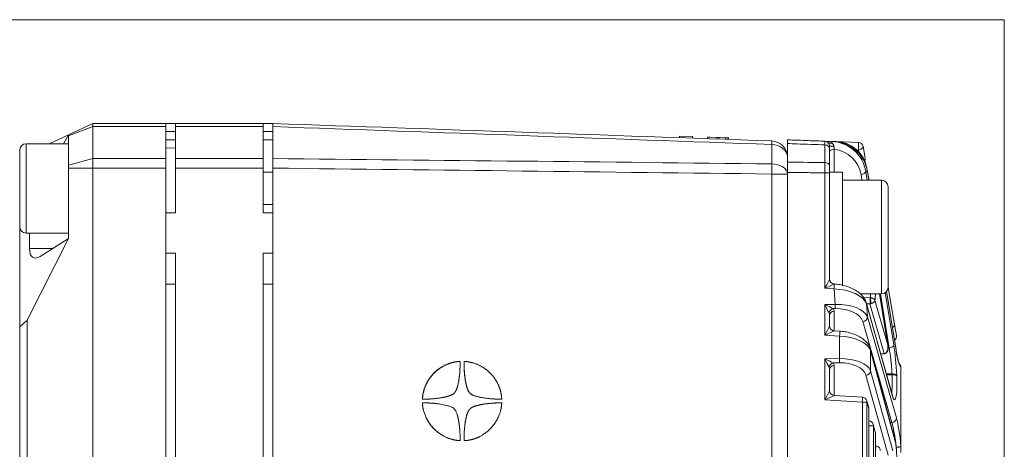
# Model space of a CAD drawing. Header units: millimetres. Extents: x 4 to 836, y 5 to 589.
# Tile 18 of 96: x 203 to 264, y 388 to 414. Entities that reach past the tile are written whole.
import ezdxf

# ---------------------------------------------------------------- set-up
doc = ezdxf.new("R2010")
doc.units = ezdxf.units.MM
doc.layers.add('1', color=7, linetype='Continuous', true_color=0xffffff)

msp = doc.modelspace()

# ---------------------------------------------------------------- linework, layer by layer
at = {"layer": '1', "color": 251, "linetype": 'Continuous', "lineweight": 18}
for q in [(132.568, 414.083), (263.584, 292.379)]:
    msp.add_line((263.584, 414.083), q, dxfattribs=at)
at = {"layer": '1', "color": 9, "linetype": 'Continuous', "lineweight": 18}
for p, q in [((207.418, 407.684), (205.918, 406.985)), ((207.418, 407.684), (211.918, 407.684)), ((207.418, 407.684), (207.418, 407.492)), ((211.918, 407.684), (211.918, 407.492)), ((211.918, 407.684), (212.518, 407.684)), ((212.518, 407.684), (212.518, 407.492)), ((212.518, 407.684), (217.918, 407.684)), ((217.918, 407.684), (218.518, 407.684)), ((217.918, 407.684), (217.918, 407.492)), ((207.418, 407.492), (207.418, 405.523)), ((211.918, 407.492), (211.918, 405.523)), ((212.518, 405.523), (212.518, 407.492)), ((217.918, 407.492), (217.918, 405.523)), ((204.737, 406.434), (205.918, 406.985)), ((205.616, 406.434), (205.918, 406.985)), ((205.918, 406.927), (205.918, 406.985)), ((205.918, 405.11), (205.918, 406.927)), ((212.518, 406.684), (211.918, 406.684)), ((218.518, 406.684), (217.918, 406.684)), ((207.418, 405.523), (207.418, 404.933)), ((211.918, 405.523), (211.918, 404.933)), ((212.518, 404.933), (212.518, 405.523)), ((217.918, 405.523), (217.918, 404.933)), ((205.918, 404.933), (205.918, 405.11)), ((205.918, 400.59), (205.918, 404.933)), ((207.418, 404.933), (207.418, 376.124)), ((211.918, 322.435), (211.918, 404.933)), ((212.518, 404.933), (212.518, 402.184)), ((217.918, 404.933), (217.918, 402.184)), ((253.618, 404.684), (252.818, 404.684)), ((252.818, 404.642), (252.818, 404.684)), ((253.618, 397.686), (253.618, 404.684)), ((256.018, 404.184), (253.618, 404.184)), ((256.418, 397.821), (256.418, 403.784)), ((252.818, 398.962), (252.818, 402.406)), ((211.918, 402.184), (212.518, 402.184)), ((217.918, 402.184), (218.518, 402.184)), ((202.918, 395.151), (202.918, 401.334)), ((205.918, 400.59), (203.38, 395.557)), ((203.524, 399.972), (203.524, 400.934)), ((205.918, 400.59), (204.173, 399.495)), ((211.918, 399.684), (212.518, 399.684)), ((212.518, 399.684), (212.518, 327.684)), ((217.918, 399.684), (217.918, 327.684)), ((217.918, 399.684), (218.518, 399.684)), ((256.418, 397.584), (256.418, 397.821)), ((254.708, 397.184), (256.018, 397.184)), ((202.918, 395.151), (203.38, 395.557)), ((203.38, 395.557), (203.38, 382.865)), ((202.918, 383.289), (202.918, 395.151))]:
    msp.add_line(p, q, dxfattribs=at)
at = {"layer": '1', "color": 9, "linetype": 'Continuous', "lineweight": 13}
for p, q in [((207.418, 407.492), (205.918, 406.927)), ((211.918, 407.492), (207.418, 407.492)), ((211.918, 407.184), (212.518, 407.184)), ((217.918, 407.492), (212.518, 407.492)), ((217.918, 407.184), (218.518, 407.184)), ((207.418, 405.523), (205.918, 405.11)), ((207.418, 405.523), (211.918, 405.523)), ((212.518, 405.523), (217.918, 405.523)), ((207.418, 404.933), (205.918, 404.933)), ((211.918, 404.933), (207.418, 404.933)), ((217.918, 404.933), (212.518, 404.933)), ((256.018, 404.184), (256.018, 397.451)), ((203.524, 399.972), (204.932, 399.972)), ((256.018, 397.451), (256.018, 397.184))]:
    msp.add_line(p, q, dxfattribs=at)
at = {"layer": '1', "color": 252, "linetype": 'Continuous', "lineweight": 18}
for p, q in [((218.518, 407.492), (218.518, 405.523)), ((212.518, 406.177), (211.918, 406.156)), ((218.518, 404.684), (217.918, 404.684)), ((218.518, 322.435), (218.518, 404.933)), ((217.918, 402.684), (218.518, 402.684))]:
    msp.add_line(p, q, dxfattribs=at)
at = {"layer": '1', "color": 7, "linetype": 'Continuous', "lineweight": 18}
for p, q in [((243.575, 406.909), (243.572, 406.809)), ((243.575, 406.909), (244.375, 406.881)), ((244.375, 406.881), (244.372, 406.781)), ((245.295, 406.849), (245.296, 406.849)), ((245.445, 406.844), (245.445, 406.844)), ((246.409, 406.71), (246.412, 406.81)), ((246.412, 406.81), (246.562, 406.805)), ((246.562, 406.805), (246.558, 406.705)), ((246.561, 406.805), (246.561, 406.818)), ((246.562, 406.817), (246.562, 406.805)), ((246.562, 406.805), (246.562, 406.817)), ((246.584, 406.804), (246.575, 406.804)), ((246.581, 406.704), (246.584, 406.817)), ((246.581, 406.704), (246.581, 406.704)), ((230.026, 393.019), (230.023, 393.019)), ((227.73, 390.688), (227.733, 390.688)), ((230.305, 388.135), (230.309, 388.135))]:
    msp.add_line(p, q, dxfattribs=at)
at = {"layer": '1', "color": 7, "linetype": 'Continuous', "lineweight": 13}
msp.add_line((246.025, 406.824), (246.021, 406.724), dxfattribs=at)
at = {"layer": '1', "color": 27, "linetype": 'Continuous', "lineweight": 18}
for p, q in [((252.528, 406.594), (252.966, 406.579)), ((252.966, 406.579), (253.089, 406.575)), ((253.089, 406.575), (253.222, 406.57)), ((253.222, 406.57), (254.598, 406.522)), ((202.918, 401.334), (202.918, 406.034)), ((205.918, 406.434), (203.318, 406.434)), ((250.218, 406.449), (250.218, 405.303)), ((252.818, 406.135), (252.818, 405.087)), ((254.883, 406.274), (255.01, 405.553)), ((250.218, 404.671), (250.218, 339.182)), ((255.122, 404.918), (255.251, 404.184)), ((255.237, 404.184), (255.146, 404.748)), ((252.818, 402.406), (252.818, 404.642)), ((203.318, 400.934), (205.918, 400.934)), ((252.818, 398.962), (252.818, 398.091)), ((256.418, 397.569), (256.82, 395.285)), ((256.412, 394.005), (255.902, 397.184)), ((256.914, 393.736), (256.335, 397.34)), ((256.67, 390.997), (255.076, 396.639)), ((252.818, 395.852), (252.818, 395.204)), ((256.82, 395.285), (256.938, 394.62)), ((253.444, 394.884), (253.1, 394.905)), ((256.836, 388.237), (255.335, 393.771)), ((255.971, 393.471), (256.212, 393.48)), ((257.218, 387.803), (257.218, 392.648)), ((252.818, 392.504), (252.818, 391.22)), ((254.844, 390.816), (253.1, 390.921)), ((255.227, 390.183), (255.116, 390.595)), ((255.238, 359.264), (255.238, 390.105)), ((255.242, 389.348), (255.238, 389.349)), ((255.637, 388.674), (255.514, 389.128)), ((255.647, 360.773), (255.647, 388.595)), ((255.657, 387.822), (255.647, 387.823)), ((257.218, 387.803), (257.218, 387.405))]:
    msp.add_line(p, q, dxfattribs=at)
at = {"layer": '1', "color": 27, "linetype": 'Continuous', "lineweight": 13}
for p, q in [((253.225, 406.565), (253.222, 406.57)), ((203.318, 406.434), (203.318, 400.934)), ((252.528, 405.278), (252.528, 406.366)), ((253.107, 406.096), (253.107, 404.684)), ((254.598, 406.05), (254.495, 406.054)), ((254.619, 405.931), (254.598, 406.05)), ((255.147, 404.724), (255.042, 404.728)), ((255.042, 404.728), (255.13, 404.184)), ((255.233, 404.184), (255.147, 404.724)), ((252.528, 404.642), (252.818, 404.642)), ((252.528, 397.526), (252.528, 404.642)), ((254.812, 404.184), (254.756, 404.533)), ((253.091, 397.492), (252.528, 397.526)), ((253.165, 396.534), (253.091, 397.492)), ((255.307, 396.942), (254.912, 396.954)), ((255.615, 396.783), (256.403, 394.043)), ((256.403, 394.043), (255.898, 397.184)), ((256.489, 393.843), (255.947, 397.184)), ((256.253, 397.26), (256.775, 394.038)), ((256.914, 393.712), (256.332, 397.337)), ((252.528, 396.521), (253.165, 396.534)), ((252.528, 394.64), (252.528, 396.521)), ((253.165, 396.274), (253.037, 396.272)), ((256.679, 390.938), (255.084, 396.581)), ((255.084, 396.581), (255.148, 395.76)), ((255.096, 396.567), (255.307, 396.574)), ((256.19, 393.503), (255.307, 396.574)), ((253.107, 396.112), (253.107, 394.905)), ((255.148, 395.76), (256.936, 389.536)), ((256.65, 389.253), (254.861, 395.477)), ((253.436, 394.585), (252.528, 394.64)), ((253.436, 393.191), (253.436, 394.585)), ((256.489, 393.843), (256.424, 393.842)), ((252.528, 393.173), (253.436, 393.191)), ((252.528, 390.656), (252.528, 393.173)), ((256.843, 388.158), (255.342, 393.692)), ((255.342, 393.692), (255.342, 392.429)), ((256.184, 393.503), (255.964, 393.496)), ((253.436, 392.931), (253.037, 392.923)), ((253.107, 392.763), (253.107, 390.921)), ((256.421, 387.247), (255.056, 392.169)), ((255.342, 392.429), (256.707, 387.506)), ((256.316, 392.249), (256.668, 392.246)), ((256.67, 392.192), (256.332, 392.195)), ((256.67, 392.192), (256.668, 392.246)), ((256.954, 392.177), (256.956, 392.124)), ((254.837, 390.516), (252.528, 390.656)), ((254.837, 390.516), (255.122, 390.516)), ((254.837, 358.852), (254.837, 390.516)), ((255.234, 390.105), (255.122, 390.516)), ((255.122, 390.516), (255.122, 358.852)), ((255.238, 390.105), (255.234, 390.105)), ((255.234, 359.264), (255.234, 390.105)), ((255.235, 389.049), (255.521, 389.049)), ((255.644, 388.595), (255.521, 389.049)), ((255.521, 389.049), (255.521, 360.319)), ((256.65, 389.253), (256.561, 389.25)), ((255.647, 388.595), (255.644, 388.595)), ((255.644, 360.773), (255.644, 388.595)), ((256.928, 387.639), (256.928, 387.727))]:
    msp.add_line(p, q, dxfattribs=at)
at = {"layer": '1', "color": 252, "linetype": 'Continuous', "lineweight": 13}
for p, q in [((249.253, 405.197), (249.253, 406.389)), ((250.218, 404.569), (249.253, 404.569)), ((249.253, 338.098), (249.253, 404.569))]:
    msp.add_line(p, q, dxfattribs=at)
at = {"layer": '1', "color": 251, "linetype": 'Continuous', "lineweight": 13}
for p, q in [((211.918, 397.784), (212.518, 397.784)), ((217.918, 397.784), (218.518, 397.784))]:
    msp.add_line(p, q, dxfattribs=at)
at = {"layer": '1', "color": 252, "linetype": 'Continuous', "lineweight": 18}
msp.add_arc((249.218, 405.611), 1, 0, 88, dxfattribs=at)
at = {"layer": '1', "color": 27, "linetype": 'Continuous', "lineweight": 18}
for centre, radius, start, end in [((252.518, 406.294), 0.3, 0, 88), ((254.587, 406.222), 0.3, 10, 88), ((203.318, 406.034), 0.4, 90, 180), ((254.715, 405.5), 0.3, 334.45816, 10), ((203.318, 401.334), 0.4, 180, 270), ((256.642, 394.568), 0.3, 306.09634, 10), ((254.826, 390.516), 0.3, 15.1805, 86.53871), ((254.938, 390.105), 0.3, 0, 15.1805), ((255.224, 389.049), 0.3, 15.1805, 86.53871), ((255.347, 388.595), 0.3, 0, 15.1805), ((255.638, 387.523), 0.3, 15.1805, 86.53871)]:
    msp.add_arc(centre, radius, start, end, dxfattribs=at)
at = {"layer": '1', "color": 9, "linetype": 'Continuous', "lineweight": 18}
for centre, start, end in [((256.018, 403.784), 0, 90), ((256.018, 397.584), 270, 0)]:
    msp.add_arc(centre, 0.4, start, end, dxfattribs=at)
at = {"layer": '1', "color": 252, "linetype": 'Continuous', "lineweight": 13}
for centre, major_axis, ratio, start_param, end_param in [((249.218, 405.611), (0.035, 0.999), 0.012336, 5.60406, 6.283185), ((249.218, 405.611), (1, 0), 0.777852, 0, 1.53589), ((249.218, 404.569), (1, 0), 0.628448, 0, 1.53589), ((249.218, 404.569), (0.012, 1), 0.034897, 4.71282, 5.391945)]:
    msp.add_ellipse(centre, major_axis=major_axis, ratio=ratio, start_param=start_param, end_param=end_param, dxfattribs=at)
at = {"layer": '1', "color": 27, "linetype": 'Continuous', "lineweight": 13}
for centre, major_axis, ratio, start_param, end_param in [((252.518, 406.294), (-0.58, 0.02), 0.517301, 3.814336, 4.712389), ((253, 406.652), (0.241, 0.179), 0.5035, 3.141593, 4.268767), ((252.956, 406.279), (-0.01, -0.3), 0.066891, 2.24354, 3.141593), ((253.04, 404.575), (-1.569, 1.375), 0.930056, 3.973529, 5.432975), ((254.587, 406.222), (-0.01, -0.3), 0.066891, 0.962269, 3.141593), ((252.518, 406.135), (-0.3, 0), 0.771778, 3.141593, 4.677482), ((253.118, 406.294), (-0.3, 0), 0.035846, 0, 1.462124), ((253.118, 405.925), (-0.3, 0), 0.573576, 4.747296, 6.283185), ((253.051, 404.403), (-1.356, 1.164), 0.918171, 3.969409, 5.346934), ((254.587, 406.222), (-0.295, -0.052), 0.571794, 1.50558, 3.141593), ((252.518, 405.087), (-0.3, 0), 0.635892, 3.141593, 4.677482), ((254.715, 405.5), (-0.295, -0.052), 0.571794, 2.433403, 3.141593), ((254.745, 404.705), (-0.296, -0.048), 0.572363, 1.513461, 2.996367), ((254.826, 404.866), (-0.295, -0.052), 0.571794, 2.876712, 3.141593), ((252.518, 397.526), (-0.3, -0.565), 0.014461, 1.578474, 3.089794), ((253.118, 398.09), (-0.275, 0.121), 0.998137, 0.414394, 1.92149), ((252.518, 397.526), (-0.582, -0.265), 0.006798, 1.585697, 3.097016), ((253.08, 397.492), (0.018, 0.299), 0.034836, 4.714496, 6.225816), ((253.097, 396.509), (-2.01, 0.11), 0.48762, 3.325211, 4.742258), ((255.018, 400.695), (-0.362, 4.616), 0.119146, 3.692207, 3.839097), ((252.518, 396.521), (-0.594, 0.288), 0.006927, 3.65162, 4.698114), ((252.518, 396.521), (-0.3, 0.588), 0.014131, 3.658688, 4.705183), ((253.048, 396.012), (-0.217, -0.208), 0.792386, 4.101514, 5.403374), ((252.507, 396.088), (-0.6, -0.036), 0.575947, 3.106813, 3.596209), ((253.172, 395.552), (-2, -0.072), 0.490403, 3.281038, 4.698085), ((253.155, 396.534), (0.006, -0.3), 0.034892, 0.523599, 1.570093), ((253.182, 395.293), (-1.701, -0.037), 0.57698, 3.292857, 4.709903), ((252.518, 395.828), (-0.077, -0.341), 0.850292, 1.829774, 2.31917), ((253.118, 395.852), (-0.3, 0), 0.866025, 4.747296, 6.283185), ((254.851, 395.737), (-0.288, -0.083), 0.85982, 1.363781, 2.907039), ((252.518, 394.64), (-0.3, -0.565), 0.014461, 1.578474, 3.114364), ((256.525, 395.233), (-0.295, -0.052), 0.571794, 2.072202, 3.141593), ((252.518, 394.64), (-0.582, -0.265), 0.006798, 1.585697, 3.121586), ((253.426, 394.585), (0.018, 0.299), 0.034836, 4.714496, 6.283155), ((253.366, 393.606), (-2, 0.09), 0.48999, 3.32078, 4.69959), ((255.045, 393.692), (-0.29, -0.079), 0.85566, 2.834524, 3.14234), ((256.478, 394.015), (-0.296, -0.048), 0.572363, 1.513461, 2.996367), ((256.663, 392.818), (-0.166, 2.114), 0.119146, 4.395313, 5.318513), ((252.518, 393.173), (-0.594, 0.288), 0.006927, 3.65162, 4.698114), ((252.518, 393.173), (-0.3, 0.588), 0.014131, 3.658688, 4.705183), ((253.366, 392.208), (-2, -0.09), 0.48999, 3.276565, 4.655375), ((253.426, 393.191), (-0.006, 0.3), 0.034892, 3.665191, 4.711685), ((257.047, 395.1), (-0.191, 2.437), 0.119146, 2.167691, 3.070587), ((253.048, 392.664), (-0.217, -0.208), 0.792386, 4.101514, 5.403374), ((252.518, 392.479), (-0.077, -0.341), 0.850292, 1.829774, 2.31917), ((253.118, 392.504), (-0.3, 0), 0.866025, 4.747296, 6.283185), ((252.507, 392.739), (-0.6, -0.036), 0.575947, 3.106813, 3.596209), ((253.377, 391.948), (-1.699, -0.103), 0.575947, 3.263893, 4.642703), ((255.045, 392.429), (-0.289, -0.08), 0.860317, 1.371763, 2.82968), ((256.657, 392.154), (-0.3, -0.012), 0.302667, 3.266424, 4.665564), ((256.659, 392.101), (-0.3, -0.012), 0.302667, 3.266424, 4.665564), ((256.665, 392.764), (-0.166, 2.114), 0.119146, 2.603657, 4.395313), ((252.518, 390.656), (-0.3, -0.565), 0.014461, 1.578474, 3.114364), ((252.518, 390.656), (-0.582, -0.265), 0.006798, 1.585697, 3.121586), ((254.826, 390.516), (-0.018, -0.299), 0.034836, 1.572903, 3.141563), ((254.826, 390.516), (0.29, 0.079), 0.85566, 5.976116, 6.283201), ((254.938, 390.105), (0.29, 0.079), 0.85566, 5.976116, 6.283201), ((256.639, 389.513), (-0.288, -0.083), 0.85982, 1.363781, 2.907039), ((256.955, 387.421), (-0.191, 2.434), 0.119146, 4.851175, 5.755202), ((255.224, 389.049), (-0.018, -0.299), 0.034836, 1.75503, 3.141563), ((255.224, 389.049), (0.29, 0.079), 0.85566, 5.976116, 6.283201), ((255.347, 388.595), (0.29, 0.079), 0.85566, 5.976116, 6.283201), ((255.638, 387.523), (-0.018, -0.299), 0.034836, 1.572903, 3.141563), ((255.638, 387.523), (0.29, 0.079), 0.85566, 5.976116, 6.283201)]:
    msp.add_ellipse(centre, major_axis=major_axis, ratio=ratio, start_param=start_param, end_param=end_param, dxfattribs=at)
at = {"layer": '1', "color": 27, "linetype": 'Continuous', "lineweight": 18}
for centre, major_axis, ratio, start_param, end_param in [((253.162, 404.571), (-1.476, 1.46), 0.93102, 4.033937, 5.493383), ((253.152, 404.571), (-2, 0), 1, 3.316126, 4.677482), ((254.85, 404.701), (-0.296, -0.048), 0.564904, 2.997281, 3.1416), ((253.118, 398.091), (0.3, 0), 0.999461, 3.141593, 4.650678), ((254.787, 396.558), (0.289, 0.082), 0.854885, 6.052416, 6.283209), ((253.118, 395.204), (0.3, 0), 0.999461, 3.141593, 4.650868), ((256.617, 393.689), (-0.296, -0.048), 0.564904, 2.997281, 3.1416), ((253.118, 391.22), (0.3, 0), 0.999461, 3.141593, 4.650868), ((256.382, 390.915), (0.289, 0.082), 0.854885, 6.052416, 6.283209), ((256.547, 388.158), (-0.29, -0.079), 0.85566, 2.834524, 3.141609), ((256.718, 386.799), (0, -1.574), 0.158387, 1.570796, 2.613211)]:
    msp.add_ellipse(centre, major_axis=major_axis, ratio=ratio, start_param=start_param, end_param=end_param, dxfattribs=at)
at = {"layer": '1', "color": 9, "linetype": 'Continuous', "lineweight": 18}
msp.add_ellipse((204.679, 401.386), major_axis=(-0.937, -1.974), ratio=0.341999, start_param=5.658662, end_param=6.775861, dxfattribs=at)
at = {"layer": '1', "color": 252, "linetype": 'Continuous', "lineweight": 18}
for points, knots in [([(218.518, 407.492), (218.518, 407.523), (218.518, 407.578), (218.518, 407.618), (218.518, 407.651), (218.518, 407.676), (218.518, 407.684), (218.518, 407.684)], [0, 0, 0, 0, 0.250117, 0.500234, 0.500234, 0.750351, 1, 1, 1, 1]), ([(218.518, 404.933), (218.518, 404.986), (218.518, 405.091), (218.518, 405.193), (218.518, 405.294), (218.518, 405.391), (218.518, 405.48), (218.518, 405.523)], [0, 0, 0, 0, 0.25, 0.5, 0.5, 0.75, 1, 1, 1, 1])]:
    msp.add_open_spline(points, degree=3, knots=knots, dxfattribs=at)
msp.add_open_spline([(218.518, 407.684), (228.763, 407.326), (239.008, 406.969), (249.253, 406.611)], degree=3, dxfattribs=at)
at = {"layer": '1', "color": 252, "linetype": 'Continuous', "lineweight": 13}
for points in [[(249.253, 406.389), (239.008, 406.758), (228.763, 407.125), (218.518, 407.492)], [(218.518, 405.523), (228.763, 405.418), (239.008, 405.309), (249.253, 405.197)], [(249.253, 404.569), (239.008, 404.695), (228.763, 404.816), (218.518, 404.933)]]:
    msp.add_open_spline(points, degree=3, dxfattribs=at)
at = {"layer": '1', "color": 7, "linetype": 'Continuous', "lineweight": 18}
for points, degree in [([(245.296, 406.849), (245.293, 406.749)], 1), ([(245.876, 406.829), (245.873, 406.729)], 1), ([(227.733, 390.692), (227.733, 390.693), (227.733, 390.697), (227.734, 390.708), (227.735, 390.734), (227.738, 390.771), (227.757, 390.971), (227.811, 391.243), (227.927, 391.549), (228.074, 391.84), (228.231, 392.069), (228.41, 392.27), (228.597, 392.451), (228.817, 392.619), (229.165, 392.816), (229.464, 392.928), (229.695, 392.981), (229.867, 393.007), (229.965, 393.016), (230.04, 393.02), (230.055, 393.021), (230.055, 392.983), (230.055, 392.908), (230.053, 392.765), (230.046, 392.544), (230.031, 392.292), (230.006, 392.044), (229.971, 391.795), (229.899, 391.449), (229.805, 391.216), (229.733, 391.107), (229.702, 391.06), (229.618, 390.99), (229.369, 390.874), (229.007, 390.787), (228.546, 390.727), (228.18, 390.7), (227.947, 390.691), (227.827, 390.689), (227.773, 390.689), (227.746, 390.688), (227.733, 390.688), (227.733, 390.688), (227.733, 390.688), (227.733, 390.688), (227.733, 390.688), (227.733, 390.69), (227.733, 390.692)], 6), ([(230.318, 393.02), (230.328, 393.02), (230.355, 393.018), (230.422, 393.013), (230.573, 392.997), (230.867, 392.932), (231.191, 392.813), (231.5, 392.643), (231.724, 392.474), (231.896, 392.317), (232.045, 392.159), (232.168, 391.998), (232.322, 391.761), (232.425, 391.554), (232.503, 391.33), (232.566, 391.12), (232.601, 390.926), (232.616, 390.741), (232.618, 390.707), (232.618, 390.688), (232.575, 390.688), (232.519, 390.689), (232.295, 390.694), (231.839, 390.717), (231.345, 390.787), (230.983, 390.881), (230.774, 390.956), (230.65, 391.059), (230.618, 391.107), (230.525, 391.248), (230.43, 391.523), (230.354, 391.961), (230.31, 392.385), (230.299, 392.715), (230.297, 392.922), (230.297, 392.967), (230.297, 393.001), (230.297, 393.021), (230.297, 393.021), (230.297, 393.021), (230.297, 393.021), (230.297, 393.021), (230.308, 393.021), (230.318, 393.02)], 5), ([(230.035, 388.135), (230.026, 388.136), (229.999, 388.137), (229.931, 388.142), (229.765, 388.159), (229.373, 388.25), (228.953, 388.441), (228.464, 388.796), (228.109, 389.224), (227.836, 389.799), (227.749, 390.186), (227.734, 390.443), (227.733, 390.467), (227.746, 390.467), (228.009, 390.466), (228.657, 390.438), (229.417, 390.276), (229.668, 390.147), (229.733, 390.048), (229.785, 389.971), (229.888, 389.748), (229.978, 389.352), (230.046, 388.773), (230.055, 388.372), (230.055, 388.134), (230.055, 388.134), (230.055, 388.134), (230.055, 388.134), (230.055, 388.134), (230.044, 388.135), (230.035, 388.135)], 5), ([(227.838, 390.466), (227.835, 390.466)], 1), ([(232.618, 390.465), (232.618, 390.465), (232.618, 390.463), (232.618, 390.457), (232.617, 390.443), (232.616, 390.417), (232.613, 390.375), (232.604, 390.28), (232.59, 390.182), (232.559, 390.026), (232.507, 389.82), (232.37, 389.467), (232.153, 389.12), (231.883, 388.819), (231.615, 388.59), (231.294, 388.392), (231.11, 388.315), (230.963, 388.253), (230.748, 388.197), (230.632, 388.167), (230.548, 388.156), (230.466, 388.146), (230.413, 388.14), (230.33, 388.136), (230.306, 388.135), (230.297, 388.134), (230.297, 388.143), (230.297, 388.156), (230.297, 388.184), (230.297, 388.215), (230.297, 388.274), (230.297, 388.357), (230.306, 388.796), (230.365, 389.277), (230.411, 389.501), (230.469, 389.743), (230.536, 389.924), (230.618, 390.048), (230.663, 390.116), (230.803, 390.211), (231.076, 390.302), (231.386, 390.372), (231.714, 390.418), (232.011, 390.443), (232.189, 390.454), (232.342, 390.462), (232.452, 390.465), (232.525, 390.466), (232.569, 390.467), (232.597, 390.467), (232.618, 390.467), (232.618, 390.467), (232.618, 390.467), (232.618, 390.467), (232.618, 390.467), (232.618, 390.466), (232.618, 390.465)], 6), ([(232.554, 390.689), (232.556, 390.689), (232.557, 390.689)], 2), ([(230.04, 388.135), (230.043, 388.135)], 1)]:
    msp.add_open_spline(points, degree=degree, dxfattribs=at)
for points, degree, knots in [([(245.296, 406.849), (245.296, 406.849), (245.296, 406.849), (245.296, 406.849), (245.296, 406.849), (245.445, 406.844), (245.445, 406.844), (245.445, 406.844), (245.445, 406.844), (245.445, 406.844), (245.876, 406.829), (245.876, 406.829), (245.876, 406.829), (245.876, 406.829)], 3, [0, 0, 0, 0, 0.017916, 0.017916, 0.017916, 0.306743, 0.306743, 0.59557, 0.59557, 0.59557, 0.884397, 0.884397, 1, 1, 1, 1]), ([(245.876, 406.829), (245.876, 406.829), (245.876, 406.829), (245.876, 406.829), (245.876, 406.829), (246.025, 406.824), (246.025, 406.824)], 3, [0, 0, 0, 0, 0.029862, 0.029862, 0.029862, 1, 1, 1, 1]), ([(246.025, 406.824), (246.025, 406.824), (246.025, 406.824), (246.025, 406.824), (246.025, 406.824), (246.412, 406.81), (246.412, 406.81), (246.412, 406.81), (246.412, 406.81)], 3, [0, 0, 0, 0, 0.378831, 0.378831, 0.378831, 0.770394, 0.770394, 1, 1, 1, 1]), ([(227.73, 390.692), (227.73, 390.693), (227.73, 390.697), (227.731, 390.708), (227.732, 390.734), (227.735, 390.771), (227.754, 390.971), (227.808, 391.243), (227.924, 391.549), (228.071, 391.84), (228.228, 392.069), (228.407, 392.27), (228.594, 392.451), (228.814, 392.619), (229.162, 392.816), (229.461, 392.928), (229.692, 392.981), (229.851, 393.005), (229.931, 393.013), (229.98, 393.017), (230.007, 393.018), (230.019, 393.019), (230.023, 393.019)], 6, [0, 0, 0, 0, 0, 0, 0, 0.060445, 0.120889, 0.181334, 0.241779, 0.302223, 0.362668, 0.423113, 0.483557, 0.544002, 0.604446, 0.664891, 0.725336, 0.78578, 0.846225, 0.90667, 0.967114, 1, 1, 1, 1, 1, 1, 1]), ([(232.554, 390.689), (232.544, 390.689), (232.516, 390.689), (232.452, 390.691), (232.273, 390.695), (231.836, 390.717), (231.342, 390.787), (230.98, 390.881), (230.771, 390.956), (230.647, 391.059), (230.616, 391.107), (230.523, 391.248), (230.427, 391.523), (230.351, 391.961), (230.307, 392.385), (230.296, 392.715), (230.294, 392.922), (230.294, 392.967), (230.294, 393.001), (230.294, 393.021), (230.294, 393.021), (230.294, 393.021), (230.294, 393.021), (230.294, 393.021), (230.306, 393.021), (230.315, 393.02)], 5, [0, 0, 0, 0, 0, 0, 0.037606, 0.085726, 0.133846, 0.181965, 0.230085, 0.278205, 0.326324, 0.374444, 0.422564, 0.470683, 0.518803, 0.566923, 0.615043, 0.663162, 0.711282, 0.759402, 0.807521, 0.855641, 0.903761, 0.95188, 1, 1, 1, 1, 1, 1]), ([(230.032, 388.135), (230.023, 388.136), (229.997, 388.137), (229.928, 388.142), (229.762, 388.159), (229.37, 388.25), (228.95, 388.441), (228.461, 388.796), (228.106, 389.224), (227.833, 389.799), (227.746, 390.186), (227.731, 390.443), (227.73, 390.463), (227.737, 390.466), (227.785, 390.466), (227.828, 390.466), (227.835, 390.466)], 5, [0, 0, 0, 0, 0, 0, 0.08951, 0.179021, 0.268531, 0.358042, 0.447552, 0.537063, 0.626573, 0.716084, 0.805594, 0.895105, 0.984615, 1, 1, 1, 1, 1, 1]), ([(230.305, 388.135), (230.304, 388.135), (230.301, 388.135), (230.297, 388.136), (230.294, 388.138), (230.294, 388.144), (230.294, 388.156), (230.294, 388.184), (230.294, 388.215), (230.294, 388.274), (230.294, 388.357), (230.304, 388.796), (230.362, 389.277), (230.408, 389.501), (230.466, 389.743), (230.534, 389.924), (230.616, 390.048), (230.661, 390.116), (230.8, 390.211), (231.073, 390.302), (231.383, 390.372), (231.711, 390.418), (232.008, 390.443), (232.186, 390.454), (232.339, 390.462), (232.449, 390.465), (232.522, 390.466), (232.566, 390.467), (232.594, 390.467), (232.616, 390.467), (232.615, 390.467), (232.615, 390.467), (232.615, 390.467), (232.615, 390.467), (232.615, 390.466), (232.615, 390.465)], 6, [0, 0, 0, 0, 0, 0, 0, 0.011861, 0.045935, 0.080009, 0.114083, 0.148156, 0.18223, 0.216304, 0.250378, 0.284451, 0.318525, 0.352599, 0.386673, 0.420746, 0.45482, 0.488894, 0.522968, 0.557041, 0.591115, 0.625189, 0.659263, 0.693336, 0.72741, 0.761484, 0.795558, 0.829631, 0.863705, 0.897779, 0.931853, 0.965926, 1, 1, 1, 1, 1, 1, 1])]:
    msp.add_open_spline(points, degree=degree, knots=knots, dxfattribs=at)
at = {"layer": '1', "color": 27, "linetype": 'Continuous', "lineweight": 18}
for points, knots in [([(250.218, 406.449), (250.218, 406.486), (250.218, 406.518), (250.218, 406.56), (250.218, 406.573), (250.218, 406.596), (250.218, 406.607), (250.218, 406.636), (250.218, 406.665), (250.218, 406.675), (250.218, 406.675)], [0, 0, 0, 0, 0.250099, 0.250099, 0.375149, 0.375149, 0.500198, 0.500198, 0.750298, 1, 1, 1, 1]), ([(250.218, 406.675), (250.65, 406.66), (251.082, 406.645), (251.852, 406.618), (252.19, 406.606), (252.528, 406.594)], [0, 0, 0, 0, 0.560865, 0.560865, 1, 1, 1, 1]), ([(252.818, 406.294), (252.818, 406.294), (252.818, 406.287), (252.818, 406.267), (252.818, 406.24), (252.818, 406.206), (252.818, 406.161), (252.818, 406.135)], [0, 0, 0, 0, 0.25, 0.5, 0.5, 0.75, 1, 1, 1, 1]), ([(252.818, 405.925), (252.818, 405.938), (252.818, 405.952), (252.818, 405.98), (252.818, 405.994), (252.818, 406.024), (252.818, 406.04), (252.818, 406.056)], [0, 0, 0, 0, 0.327212, 0.327212, 0.654423, 0.654423, 1, 1, 1, 1]), ([(250.218, 404.671), (250.218, 404.729), (250.218, 404.785), (250.218, 404.869), (250.218, 404.897), (250.218, 404.952), (250.218, 404.98), (250.218, 405.061), (250.218, 405.165), (250.218, 405.259), (250.218, 405.303)], [0, 0, 0, 0, 0.25, 0.25, 0.375, 0.375, 0.5, 0.5, 0.75, 1, 1, 1, 1]), ([(252.818, 405.087), (252.818, 405.056), (252.818, 404.99), (252.818, 404.917), (252.818, 404.84), (252.818, 404.763), (252.818, 404.683), (252.818, 404.642)], [0, 0, 0, 0, 0.25, 0.5, 0.5, 0.75, 1, 1, 1, 1]), ([(255.076, 396.639), (255.058, 396.699), (254.999, 396.851), (254.842, 397.079), (254.586, 397.311), (254.259, 397.507), (253.879, 397.658), (253.484, 397.754), (253.221, 397.784), (253.099, 397.792)], [0, 0, 0, 0, 0.095471, 0.248993, 0.407974, 0.570159, 0.726686, 0.87572, 1, 1, 1, 1]), ([(255.307, 396.574), (255.308, 396.575), (255.308, 396.577), (255.308, 396.581), (255.309, 396.585), (255.309, 396.589), (255.309, 396.593), (255.31, 396.598), (255.31, 396.602), (255.31, 396.607), (255.311, 396.612), (255.311, 396.617), (255.311, 396.622), (255.312, 396.627), (255.312, 396.632), (255.312, 396.637), (255.312, 396.643), (255.313, 396.648), (255.313, 396.653), (255.313, 396.659), (255.313, 396.665), (255.313, 396.67), (255.314, 396.676), (255.314, 396.682), (255.314, 396.688), (255.314, 396.693), (255.314, 396.699), (255.314, 396.705), (255.314, 396.711), (255.314, 396.717), (255.315, 396.723), (255.315, 396.729), (255.315, 396.734), (255.315, 396.74), (255.315, 396.746), (255.315, 396.752), (255.315, 396.76), (255.315, 396.769), (255.315, 396.781), (255.315, 396.793), (255.314, 396.805), (255.314, 396.817), (255.314, 396.829), (255.314, 396.841), (255.313, 396.853), (255.313, 396.865), (255.312, 396.876), (255.312, 396.887), (255.311, 396.897), (255.31, 396.907), (255.31, 396.917), (255.309, 396.926), (255.308, 396.935), (255.308, 396.939), (255.307, 396.942)], [0, 0, 0, 0, 0.01571, 0.031336, 0.046877, 0.062333, 0.077705, 0.092994, 0.108197, 0.123317, 0.138353, 0.153305, 0.168173, 0.182957, 0.197657, 0.212274, 0.226807, 0.241256, 0.255622, 0.269905, 0.284105, 0.298221, 0.312254, 0.326204, 0.340071, 0.353855, 0.367557, 0.381175, 0.394711, 0.408164, 0.421535, 0.434823, 0.448029, 0.461152, 0.474194, 0.487153, 0.50003, 0.526623, 0.553564, 0.580855, 0.608496, 0.636488, 0.664832, 0.693528, 0.722576, 0.751978, 0.781735, 0.811846, 0.842313, 0.873135, 0.904315, 0.935852, 0.967747, 1, 1, 1, 1]), ([(255.335, 393.771), (255.318, 393.831), (255.262, 393.981), (255.107, 394.207), (254.856, 394.434), (254.536, 394.623), (254.163, 394.767), (253.79, 394.852), (253.548, 394.878), (253.444, 394.884)], [0, 0, 0, 0, 0.098836, 0.255988, 0.417197, 0.580619, 0.738519, 0.8898, 1, 1, 1, 1]), ([(256.215, 393.481), (256.221, 393.483), (256.248, 393.49), (256.3, 393.528), (256.357, 393.592), (256.401, 393.673), (256.431, 393.772), (256.425, 393.888), (256.42, 393.957), (256.414, 393.988)], [0, 0, 0, 0, 0.025821, 0.123043, 0.271746, 0.41817, 0.550848, 0.779759, 1, 1, 1, 1]), ([(256.412, 394.005), (256.411, 394.01), (256.41, 394.015), (256.407, 394.028), (256.405, 394.035), (256.403, 394.043)], [0, 0, 0, 0, 0.389721, 0.389721, 1, 1, 1, 1]), ([(256.412, 393.945), (256.412, 393.945), (256.412, 393.95), (256.411, 393.958), (256.41, 393.971), (256.409, 393.984), (256.408, 393.998), (256.407, 394.012), (256.405, 394.027), (256.403, 394.038), (256.403, 394.043)], [0, 0, 0, 0, 0.014124, 0.134978, 0.262494, 0.396672, 0.537511, 0.685012, 0.839175, 1, 1, 1, 1]), ([(257.126, 392.855), (257.126, 392.855), (257.125, 392.856), (257.111, 392.884), (257.072, 392.988), (257.02, 393.178), (256.964, 393.437), (256.929, 393.639), (256.914, 393.736)], [0, 0, 0, 0, 0.011887, 0.153968, 0.336729, 0.558359, 0.80383, 1, 1, 1, 1]), ([(256.198, 393.479), (256.197, 393.479), (256.197, 393.479), (256.196, 393.479), (256.194, 393.481), (256.192, 393.483), (256.191, 393.487), (256.189, 393.491), (256.187, 393.496), (256.185, 393.501), (256.184, 393.503)], [0, 0, 0, 0, 0.033349, 0.164608, 0.298132, 0.433927, 0.572003, 0.712368, 0.855031, 1, 1, 1, 1]), ([(257.217, 392.668), (257.216, 392.686), (257.213, 392.704), (257.206, 392.731), (257.204, 392.739), (257.197, 392.756), (257.194, 392.765), (257.182, 392.79), (257.173, 392.806), (257.157, 392.828), (257.151, 392.835), (257.139, 392.849), (257.133, 392.856), (257.126, 392.862), (257.126, 392.863), (257.125, 392.863)], [0, 0, 0, 0, 0.248085, 0.248085, 0.372128, 0.372128, 0.49617, 0.49617, 0.744255, 0.744255, 0.868298, 0.868298, 0.99234, 0.99234, 1, 1, 1, 1]), ([(257.217, 392.668), (257.216, 392.686), (257.213, 392.704), (257.206, 392.731), (257.204, 392.739), (257.197, 392.756), (257.194, 392.765), (257.182, 392.79), (257.173, 392.806), (257.157, 392.828), (257.151, 392.835), (257.14, 392.848), (257.135, 392.854), (257.129, 392.86)], [0, 0, 0, 0, 0.25392, 0.25392, 0.38088, 0.38088, 0.50784, 0.50784, 0.76176, 0.76176, 0.88872, 0.88872, 1, 1, 1, 1]), ([(257.218, 392.648), (257.218, 392.651), (257.218, 392.654), (257.218, 392.66), (257.217, 392.664), (257.217, 392.668)], [0, 0, 0, 0, 0.5, 0.5, 1, 1, 1, 1]), ([(256.728, 390.835), (256.728, 390.835), (256.722, 390.845), (256.7, 390.898), (256.68, 390.963), (256.67, 390.997)], [0, 0, 0, 0, 0.216079, 0.649564, 1, 1, 1, 1]), ([(256.928, 387.727), (256.933, 387.727), (256.937, 387.727), (256.946, 387.728), (256.951, 387.728), (256.964, 387.729), (256.973, 387.729), (256.999, 387.732), (257.016, 387.733), (257.041, 387.736), (257.049, 387.737), (257.065, 387.739), (257.073, 387.74), (257.095, 387.743), (257.109, 387.745), (257.129, 387.749), (257.135, 387.75), (257.147, 387.753), (257.153, 387.754), (257.169, 387.758), (257.178, 387.761), (257.19, 387.765), (257.194, 387.767), (257.2, 387.769), (257.203, 387.771), (257.211, 387.775), (257.214, 387.778), (257.216, 387.781)], [0, 0, 0, 0, 0.03125, 0.03125, 0.0625, 0.0625, 0.125, 0.125, 0.25, 0.25, 0.3125, 0.3125, 0.375, 0.375, 0.5, 0.5, 0.5625, 0.5625, 0.625, 0.625, 0.75, 0.75, 0.8125, 0.8125, 0.875, 0.875, 1, 1, 1, 1]), ([(257.216, 387.781), (257.217, 387.782), (257.217, 387.785), (257.218, 387.793), (257.218, 387.798), (257.218, 387.803)], [0, 0, 0, 0, 0.5, 0.5, 1, 1, 1, 1])]:
    msp.add_open_spline(points, degree=3, knots=knots, dxfattribs=at)
at = {"layer": '1', "color": 27, "linetype": 'Continuous', "lineweight": 13}
for points, knots in [([(252.528, 406.366), (252.529, 406.403), (252.529, 406.468), (252.529, 406.516), (252.529, 406.555), (252.529, 406.569), (252.529, 406.584), (252.529, 406.588), (252.529, 406.593), (252.529, 406.594), (252.528, 406.594)], [0, 0, 0, 0, 0.25, 0.5, 0.5, 0.75, 0.75, 0.875, 0.875, 1, 1, 1, 1]), ([(252.528, 406.366), (251.959, 406.387), (251.389, 406.407), (250.619, 406.435), (250.418, 406.442), (250.218, 406.449)], [0, 0, 0, 0, 0.739697, 0.739697, 1, 1, 1, 1]), ([(252.978, 406.465), (252.985, 406.46), (252.991, 406.454), (253.004, 406.442), (253.01, 406.436), (253.028, 406.417), (253.039, 406.403), (253.054, 406.38), (253.058, 406.372), (253.067, 406.356), (253.07, 406.347), (253.077, 406.33), (253.079, 406.321), (253.083, 406.303), (253.085, 406.293), (253.085, 406.284)], [0, 0, 0, 0, 0.125, 0.125, 0.25, 0.25, 0.5, 0.5, 0.625, 0.625, 0.75, 0.75, 0.875, 0.875, 1, 1, 1, 1]), ([(253.085, 406.284), (253.087, 406.267), (253.088, 406.25), (253.09, 406.225), (253.091, 406.217), (253.092, 406.201), (253.093, 406.193), (253.098, 406.153), (253.102, 406.124), (253.107, 406.096)], [0, 0, 0, 0, 0.25, 0.25, 0.375, 0.375, 0.5, 0.5, 1, 1, 1, 1]), ([(250.218, 405.303), (250.884, 405.296), (251.55, 405.289), (252.32, 405.28), (252.424, 405.279), (252.528, 405.278)], [0, 0, 0, 0, 0.86501, 0.86501, 1, 1, 1, 1]), ([(252.528, 404.642), (252.529, 404.7), (252.529, 404.814), (252.529, 404.925), (252.529, 405.034), (252.529, 405.086), (252.529, 405.16), (252.529, 405.185), (252.529, 405.232), (252.529, 405.255), (252.528, 405.278)], [0, 0, 0, 0, 0.25, 0.5, 0.5, 0.75, 0.75, 0.875, 0.875, 1, 1, 1, 1]), ([(252.528, 404.642), (252.19, 404.646), (251.852, 404.651), (251.082, 404.66), (250.65, 404.666), (250.218, 404.671)], [0, 0, 0, 0, 0.439135, 0.439135, 1, 1, 1, 1]), ([(255.319, 396.942), (255.327, 396.997), (255.334, 397.055), (255.342, 397.136), (255.344, 397.156), (255.346, 397.177)], [0, 0, 0, 0, 0.753296, 0.753296, 1, 1, 1, 1]), ([(255.615, 396.783), (255.614, 396.787), (255.613, 396.791), (255.609, 396.799), (255.608, 396.803), (255.603, 396.811), (255.601, 396.815), (255.596, 396.823), (255.593, 396.827), (255.587, 396.834), (255.584, 396.838), (255.577, 396.846), (255.573, 396.85), (255.564, 396.858), (255.56, 396.861), (255.551, 396.869), (255.546, 396.872), (255.535, 396.88), (255.529, 396.884), (255.516, 396.891), (255.509, 396.895), (255.495, 396.902), (255.488, 396.905), (255.473, 396.911), (255.465, 396.914), (255.452, 396.919), (255.447, 396.921), (255.437, 396.924), (255.432, 396.925), (255.416, 396.929), (255.405, 396.932), (255.383, 396.936), (255.371, 396.938), (255.346, 396.941), (255.333, 396.942), (255.319, 396.942)], [0, 0, 0, 0, 0.051993, 0.051993, 0.103985, 0.103985, 0.155978, 0.155978, 0.207971, 0.207971, 0.262685, 0.262685, 0.3174, 0.3174, 0.372114, 0.372114, 0.426829, 0.426829, 0.489245, 0.489245, 0.551661, 0.551661, 0.614077, 0.614077, 0.676494, 0.676494, 0.716932, 0.716932, 0.75737, 0.75737, 0.838247, 0.838247, 0.919123, 0.919123, 1, 1, 1, 1]), ([(255.319, 396.942), (255.321, 396.937), (255.323, 396.932), (255.327, 396.921), (255.332, 396.903), (255.337, 396.882), (255.346, 396.835), (255.35, 396.798), (255.356, 396.726), (255.357, 396.69), (255.355, 396.626), (255.352, 396.598), (255.347, 396.579)], [0, 0, 0, 0, 0.0625, 0.0625, 0.125, 0.25, 0.25, 0.5, 0.5, 0.75, 0.75, 1, 1, 1, 1]), ([(255.347, 396.579), (255.361, 396.582), (255.374, 396.584), (255.398, 396.591), (255.409, 396.594), (255.43, 396.602), (255.441, 396.606), (255.456, 396.612), (255.461, 396.615), (255.47, 396.619), (255.475, 396.622), (255.487, 396.628), (255.494, 396.632), (255.508, 396.641), (255.515, 396.645), (255.528, 396.654), (255.534, 396.659), (255.546, 396.668), (255.551, 396.673), (255.561, 396.682), (255.565, 396.686), (255.573, 396.695), (255.577, 396.699), (255.584, 396.708), (255.587, 396.713), (255.593, 396.722), (255.596, 396.726), (255.601, 396.735), (255.603, 396.74), (255.606, 396.748), (255.608, 396.753), (255.611, 396.761), (255.612, 396.766), (255.614, 396.774), (255.615, 396.779), (255.615, 396.783)], [0, 0, 0, 0, 0.080877, 0.080877, 0.161753, 0.161753, 0.24263, 0.24263, 0.283068, 0.283068, 0.323506, 0.323506, 0.385923, 0.385923, 0.448339, 0.448339, 0.510755, 0.510755, 0.573171, 0.573171, 0.627886, 0.627886, 0.6826, 0.6826, 0.737315, 0.737315, 0.792029, 0.792029, 0.844022, 0.844022, 0.896015, 0.896015, 0.948007, 0.948007, 1, 1, 1, 1]), ([(256.19, 393.503), (256.194, 393.504), (256.202, 393.505), (256.214, 393.507), (256.225, 393.51), (256.237, 393.515), (256.248, 393.52), (256.259, 393.526), (256.27, 393.532), (256.28, 393.54), (256.291, 393.548), (256.301, 393.558), (256.31, 393.568), (256.32, 393.579), (256.333, 393.596), (256.349, 393.621), (256.366, 393.655), (256.381, 393.693), (256.395, 393.744), (256.408, 393.809), (256.412, 393.863), (256.412, 393.897), (256.413, 393.906), (256.413, 393.915), (256.412, 393.925), (256.412, 393.935), (256.412, 393.942), (256.412, 393.945)], [0, 0, 0, 0, 0.0197, 0.039569, 0.059713, 0.080234, 0.101228, 0.122784, 0.144985, 0.167907, 0.191619, 0.216184, 0.241656, 0.268087, 0.295522, 0.360044, 0.431284, 0.509497, 0.594876, 0.731244, 0.892664, 0.907867, 0.924321, 0.942027, 0.960984, 0.981193, 1, 1, 1, 1]), ([(256.668, 392.246), (256.664, 392.313), (256.661, 392.381), (256.652, 392.518), (256.647, 392.587), (256.639, 392.692), (256.634, 392.744), (256.63, 392.797), (256.627, 392.832), (256.625, 392.85), (256.616, 392.937), (256.609, 393.007), (256.594, 393.144), (256.586, 393.212), (256.573, 393.313), (256.568, 393.346), (256.559, 393.412), (256.555, 393.445), (256.54, 393.542), (256.521, 393.668), (256.5, 393.786), (256.489, 393.843)], [0, 0, 0, 0, 0.125, 0.125, 0.25, 0.25, 0.3125, 0.34375, 0.34375, 0.375, 0.375, 0.5, 0.5, 0.625, 0.625, 0.6875, 0.6875, 0.75, 0.75, 0.875, 1, 1, 1, 1]), ([(256.19, 393.503), (256.189, 393.503), (256.188, 393.503), (256.186, 393.503), (256.185, 393.503), (256.184, 393.503)], [0, 0, 0, 0, 0.5, 0.5, 1, 1, 1, 1]), ([(256.19, 393.503), (256.191, 393.502), (256.191, 393.501), (256.194, 393.496), (256.199, 393.49), (256.207, 393.481), (256.212, 393.48), (256.215, 393.481)], [0, 0, 0, 0, 0.071342, 0.071342, 0.285368, 0.570736, 1, 1, 1, 1]), ([(256.637, 391.112), (256.638, 391.117), (256.639, 391.122), (256.643, 391.143), (256.646, 391.159), (256.651, 391.194), (256.653, 391.212), (256.66, 391.268), (256.668, 391.349), (256.673, 391.443), (256.676, 391.517), (256.677, 391.543), (256.678, 391.595), (256.679, 391.622), (256.68, 391.703), (256.681, 391.816), (256.678, 391.937), (256.675, 392.062), (256.673, 392.126), (256.67, 392.192)], [0, 0, 0, 0, 0.023403, 0.023403, 0.09316, 0.09316, 0.162917, 0.162917, 0.302431, 0.441945, 0.441945, 0.511702, 0.511702, 0.581459, 0.581459, 0.720972, 0.860486, 0.860486, 1, 1, 1, 1]), ([(256.928, 387.727), (256.92, 387.806), (256.911, 387.884), (256.898, 387.981), (256.896, 388.001), (256.891, 388.039), (256.883, 388.097), (256.876, 388.153), (256.86, 388.264), (256.849, 388.337), (256.832, 388.442), (256.826, 388.477), (256.817, 388.528), (256.814, 388.545), (256.808, 388.579), (256.793, 388.662), (256.766, 388.803), (256.741, 388.917), (256.721, 388.997), (256.715, 389.024), (256.702, 389.074), (256.696, 389.099), (256.676, 389.17), (256.663, 389.213), (256.65, 389.253)], [0, 0, 0, 0, 0.125, 0.125, 0.15625, 0.15625, 0.1875, 0.25, 0.25, 0.375, 0.375, 0.4375, 0.4375, 0.46875, 0.46875, 0.5, 0.625, 0.75, 0.75, 0.8125, 0.8125, 0.875, 0.875, 1, 1, 1, 1])]:
    msp.add_open_spline(points, degree=3, knots=knots, dxfattribs=at)
for points in [[(252.818, 398.09), (252.818, 398.091), (252.818, 398.091), (252.818, 398.091)], [(255.319, 396.942), (255.315, 396.942), (255.311, 396.942), (255.307, 396.942)], [(255.347, 396.579), (255.334, 396.576), (255.321, 396.575), (255.307, 396.574)]]:
    msp.add_open_spline(points, degree=3, dxfattribs=at)
at = {"layer": '1', "color": 27, "linetype": 'Continuous', "lineweight": 18}
msp.add_open_spline([(253.099, 397.792), (253.099, 397.792), (253.099, 397.792), (253.099, 397.791)], degree=3, dxfattribs=at)

doc.saveas('drawing.dxf')
